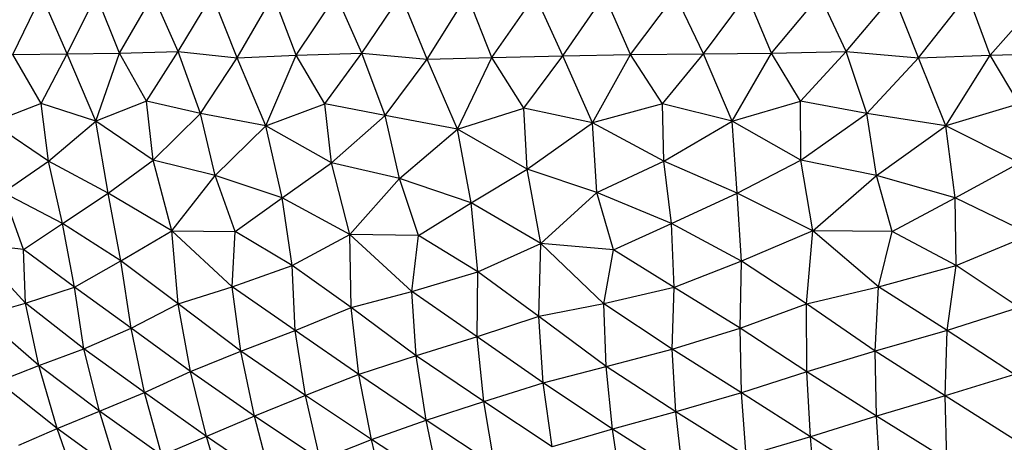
# Paper-space layout '_Derecha' of a CAD drawing. Header units: millimetres. Extents: x -200 to 200, y -209 to 424.
# Tile 4 of 30: x -74 to -17, y -162 to -138. Entities that reach past the tile are written whole.
import ezdxf

# ---------------------------------------------------------------- set-up
doc = ezdxf.new("R2010")
doc.units = ezdxf.units.MM

psp = doc.layouts.new('_Derecha')

# ---------------------------------------------------------------- linework, layer by layer
at = {"color": 7, "linetype": 'Continuous', "lineweight": 25}
for p, q in [((-74.431, -139.553), (-72.786, -136.138)), ((-71.301, -139.516), (-72.786, -136.138)), ((-71.301, -139.516), (-69.642, -136.138)), ((-68.3, -139.466), (-69.642, -136.138)), ((-68.3, -139.466), (-66.371, -136.138)), ((-64.933, -139.385), (-66.371, -136.138)), ((-64.933, -139.385), (-62.979, -136.138)), ((-61.55, -139.737), (-62.979, -136.138)), ((-61.55, -139.737), (-59.472, -136.138)), ((-58.157, -139.588), (-59.472, -136.138)), ((-58.157, -139.588), (-55.856, -136.138)), ((-54.379, -139.467), (-55.856, -136.138)), ((-54.379, -139.467), (-52.138, -136.138)), ((-50.637, -139.827), (-52.138, -136.138)), ((-50.637, -139.827), (-48.325, -136.138)), ((-46.911, -139.714), (-48.325, -136.138)), ((-46.911, -139.714), (-44.423, -136.138)), ((-42.837, -139.625), (-44.423, -136.138)), ((-42.837, -139.625), (-40.441, -136.138)), ((-38.949, -139.554), (-40.441, -136.138)), ((-38.949, -139.554), (-36.384, -136.138)), ((-34.766, -139.516), (-36.384, -136.138)), ((-34.766, -139.516), (-32.261, -136.138)), ((-30.858, -139.466), (-32.261, -136.138)), ((-30.858, -139.466), (-28.08, -136.138)), ((-26.577, -139.385), (-28.08, -136.138)), ((-26.577, -139.385), (-23.846, -136.138)), ((-22.423, -139.738), (-23.846, -136.138)), ((-22.423, -139.738), (-19.57, -136.138)), ((-18.298, -139.588), (-19.57, -136.138)), ((-18.298, -139.588), (-15.257, -136.138)), ((-74.431, -139.553), (-71.301, -139.516)), ((-72.802, -142.374), (-74.431, -139.553)), ((-72.802, -142.374), (-71.301, -139.516)), ((-71.301, -139.516), (-68.3, -139.466)), ((-69.667, -143.371), (-71.301, -139.516)), ((-69.667, -143.371), (-68.3, -139.466)), ((-68.3, -139.466), (-64.933, -139.385)), ((-66.75, -142.231), (-68.3, -139.466)), ((-66.75, -142.231), (-64.933, -139.385)), ((-63.651, -142.932), (-64.933, -139.385)), ((-64.933, -139.385), (-61.55, -139.737)), ((-61.55, -139.737), (-58.157, -139.588)), ((-59.891, -143.647), (-58.157, -139.588)), ((-58.157, -139.588), (-54.379, -139.467)), ((-56.515, -142.378), (-58.157, -139.588)), ((-56.515, -142.378), (-54.379, -139.467)), ((-53.039, -143.061), (-54.379, -139.467)), ((-54.379, -139.467), (-50.637, -139.827)), ((-46.911, -139.714), (-42.837, -139.625)), ((-45.09, -142.638), (-42.837, -139.625)), ((-42.837, -139.625), (-38.949, -139.554)), ((-41.14, -143.471), (-42.837, -139.625)), ((-41.14, -143.471), (-38.949, -139.554)), ((-38.949, -139.554), (-34.766, -139.516)), ((-37.116, -142.376), (-38.949, -139.554)), ((-37.116, -142.376), (-34.766, -139.516)), ((-34.766, -139.516), (-30.858, -139.466)), ((-33.111, -143.372), (-34.766, -139.516)), ((-33.111, -143.372), (-30.858, -139.466)), ((-30.858, -139.466), (-26.577, -139.385)), ((-29.201, -142.232), (-30.858, -139.466)), ((-29.201, -142.232), (-26.577, -139.385)), ((-26.577, -139.385), (-22.423, -139.738)), ((-25.386, -142.932), (-26.577, -139.385)), ((-22.423, -139.738), (-18.298, -139.588)), ((-20.85, -143.648), (-18.298, -139.588)), ((-18.298, -139.588), (-13.808, -139.467)), ((-16.637, -142.378), (-18.298, -139.588)), ((-63.651, -142.932), (-61.55, -139.737)), ((-59.891, -143.647), (-61.55, -139.737)), ((-53.039, -143.061), (-50.637, -139.827)), ((-50.637, -139.827), (-46.911, -139.714)), ((-48.891, -143.836), (-50.637, -139.827)), ((-48.891, -143.836), (-46.911, -139.714)), ((-45.09, -142.638), (-46.911, -139.714)), ((-25.386, -142.932), (-22.423, -139.738)), ((-20.85, -143.648), (-22.423, -139.738)), ((-72.802, -142.374), (-75.649, -143.469)), ((-69.667, -143.371), (-72.802, -142.374)), ((-72.386, -145.669), (-72.802, -142.374)), ((-66.75, -142.231), (-69.667, -143.371)), ((-63.651, -142.932), (-66.75, -142.231)), ((-66.365, -145.619), (-66.75, -142.231)), ((-59.891, -143.647), (-56.515, -142.378)), ((-53.039, -143.061), (-56.515, -142.378)), ((-56.137, -145.777), (-56.515, -142.378)), ((-37.116, -142.376), (-41.14, -143.471)), ((-33.111, -143.372), (-37.116, -142.376)), ((-37.051, -145.672), (-37.116, -142.376)), ((-33.111, -143.372), (-29.201, -142.232)), ((-25.386, -142.932), (-29.201, -142.232)), ((-29.178, -145.62), (-29.201, -142.232)), ((-16.637, -142.378), (-20.85, -143.648)), ((-66.365, -145.619), (-63.651, -142.932)), ((-62.803, -146.503), (-63.651, -142.932)), ((-59.891, -143.647), (-63.651, -142.932)), ((-56.137, -145.777), (-53.039, -143.061)), ((-48.891, -143.836), (-53.039, -143.061)), ((-52.219, -146.683), (-53.039, -143.061)), ((-48.891, -143.836), (-45.09, -142.638)), ((-41.14, -143.471), (-45.09, -142.638)), ((-44.882, -146.139), (-45.09, -142.638)), ((-29.178, -145.62), (-25.386, -142.932)), ((-20.85, -143.648), (-25.386, -142.932)), ((-24.826, -146.504), (-25.386, -142.932)), ((-72.386, -145.669), (-75.649, -143.469)), ((-72.386, -145.669), (-69.667, -143.371)), ((-66.365, -145.619), (-69.667, -143.371)), ((-68.957, -147.511), (-69.667, -143.371)), ((-44.882, -146.139), (-41.14, -143.471)), ((-37.051, -145.672), (-41.14, -143.471)), ((-40.892, -147.485), (-41.14, -143.471)), ((-37.051, -145.672), (-33.111, -143.372)), ((-29.178, -145.62), (-33.111, -143.372)), ((-32.824, -147.515), (-33.111, -143.372)), ((-62.803, -146.503), (-59.891, -143.647)), ((-56.137, -145.777), (-59.891, -143.647)), ((-58.97, -147.785), (-59.891, -143.647)), ((-52.219, -146.683), (-48.891, -143.836)), ((-44.882, -146.139), (-48.891, -143.836)), ((-48.103, -148.079), (-48.891, -143.836)), ((-24.826, -146.504), (-20.85, -143.648)), ((-16.615, -145.777), (-20.85, -143.648)), ((-20.312, -147.786), (-20.85, -143.648)), ((-74.982, -147.475), (-72.386, -145.669)), ((-68.957, -147.511), (-72.386, -145.669)), ((-71.582, -149.258), (-72.386, -145.669)), ((-68.957, -147.511), (-66.365, -145.619)), ((-62.803, -146.503), (-66.365, -145.619)), ((-65.29, -149.686), (-66.365, -145.619)), ((-58.97, -147.785), (-56.137, -145.777)), ((-52.219, -146.683), (-56.137, -145.777)), ((-55.083, -149.883), (-56.137, -145.777)), ((-40.892, -147.485), (-37.051, -145.672)), ((-32.824, -147.515), (-37.051, -145.672)), ((-36.608, -149.267), (-37.051, -145.672)), ((-32.824, -147.515), (-29.178, -145.62)), ((-24.826, -146.504), (-29.178, -145.62)), ((-28.478, -149.688), (-29.178, -145.62)), ((-20.312, -147.786), (-16.615, -145.777)), ((-48.103, -148.079), (-44.882, -146.139)), ((-40.892, -147.485), (-44.882, -146.139)), ((-44.099, -150.417), (-44.882, -146.139)), ((-65.29, -149.686), (-62.803, -146.503)), ((-58.97, -147.785), (-62.803, -146.503)), ((-61.665, -149.71), (-62.803, -146.503)), ((-55.083, -149.883), (-52.219, -146.683)), ((-48.103, -148.079), (-52.219, -146.683)), ((-51.136, -149.955), (-52.219, -146.683)), ((-28.478, -149.688), (-24.826, -146.504)), ((-20.312, -147.786), (-24.826, -146.504)), ((-23.93, -149.711), (-24.826, -146.504)), ((-71.582, -149.258), (-74.982, -147.475)), ((-73.814, -150.757), (-74.982, -147.475)), ((-71.582, -149.258), (-68.957, -147.511)), ((-65.29, -149.686), (-68.957, -147.511)), ((-68.222, -151.409), (-68.957, -147.511)), ((-44.099, -150.417), (-40.892, -147.485)), ((-36.608, -149.267), (-40.892, -147.485)), ((-39.934, -150.776), (-40.892, -147.485)), ((-36.608, -149.267), (-32.824, -147.515)), ((-28.478, -149.688), (-32.824, -147.515)), ((-32.585, -151.416), (-32.824, -147.515)), ((-61.665, -149.71), (-58.97, -147.785)), ((-55.083, -149.883), (-58.97, -147.785)), ((-58.385, -151.677), (-58.97, -147.785)), ((-51.136, -149.955), (-48.103, -148.079)), ((-44.099, -150.417), (-48.103, -148.079)), ((-47.72, -152.044), (-48.103, -148.079)), ((-23.93, -149.711), (-20.312, -147.786)), ((-15.979, -149.884), (-20.312, -147.786)), ((-20.254, -151.677), (-20.312, -147.786)), ((-73.814, -150.757), (-71.582, -149.258)), ((-68.222, -151.409), (-71.582, -149.258)), ((-70.893, -152.925), (-71.582, -149.258)), ((-39.934, -150.776), (-36.608, -149.267)), ((-32.585, -151.416), (-36.608, -149.267)), ((-36.442, -152.94), (-36.608, -149.267)), ((-68.222, -151.409), (-65.29, -149.686)), ((-65.29, -149.686), (-61.665, -149.71)), ((-61.828, -152.905), (-65.29, -149.686)), ((-64.937, -153.877), (-65.29, -149.686)), ((-61.828, -152.905), (-61.665, -149.71)), ((-58.385, -151.677), (-61.665, -149.71)), ((-28.478, -149.688), (-32.585, -151.416)), ((-28.847, -153.881), (-28.478, -149.688)), ((-23.93, -149.711), (-28.478, -149.688)), ((-24.722, -152.907), (-28.478, -149.688)), ((-24.722, -152.907), (-23.93, -149.711)), ((-20.254, -151.677), (-23.93, -149.711)), ((-73.814, -150.757), (-76.862, -150.389)), ((-73.701, -153.835), (-76.862, -150.389)), ((-58.385, -151.677), (-55.083, -149.883)), ((-51.136, -149.955), (-55.083, -149.883)), ((-51.519, -153.168), (-55.083, -149.883)), ((-55, -154.085), (-55.083, -149.883)), ((-51.519, -153.168), (-51.136, -149.955)), ((-47.72, -152.044), (-51.136, -149.955)), ((-47.72, -152.044), (-44.099, -150.417)), ((-44.22, -154.606), (-44.099, -150.417)), ((-39.934, -150.776), (-44.099, -150.417)), ((-40.479, -153.866), (-44.099, -150.417)), ((-20.254, -151.677), (-15.979, -149.884)), ((-70.893, -152.925), (-73.814, -150.757)), ((-73.701, -153.835), (-73.814, -150.757)), ((-40.479, -153.866), (-39.934, -150.776)), ((-36.442, -152.94), (-39.934, -150.776)), ((-70.893, -152.925), (-68.222, -151.409)), ((-64.937, -153.877), (-68.222, -151.409)), ((-67.636, -155.268), (-68.222, -151.409)), ((-32.585, -151.416), (-36.442, -152.94)), ((-32.655, -155.281), (-32.585, -151.416)), ((-28.847, -153.881), (-32.585, -151.416)), ((-61.828, -152.905), (-58.385, -151.677)), ((-55, -154.085), (-58.385, -151.677)), ((-58.208, -155.41), (-58.385, -151.677)), ((-51.519, -153.168), (-47.72, -152.044)), ((-47.754, -155.778), (-47.72, -152.044)), ((-44.22, -154.606), (-47.72, -152.044)), ((-24.722, -152.907), (-20.254, -151.677)), ((-20.765, -155.412), (-20.254, -151.677)), ((-16.629, -154.086), (-20.254, -151.677)), ((-73.701, -153.835), (-70.893, -152.925)), ((-67.636, -155.268), (-70.893, -152.925)), ((-70.35, -156.459), (-70.893, -152.925)), ((-64.937, -153.877), (-61.828, -152.905)), ((-58.208, -155.41), (-61.828, -152.905)), ((-61.344, -156.601), (-61.828, -152.905)), ((-55, -154.085), (-51.519, -153.168)), ((-47.754, -155.778), (-51.519, -153.168)), ((-51.26, -156.856), (-51.519, -153.168)), ((-36.442, -152.94), (-40.479, -153.866)), ((-36.559, -156.484), (-36.442, -152.94)), ((-32.655, -155.281), (-36.442, -152.94)), ((-28.847, -153.881), (-24.722, -152.907)), ((-24.9, -156.603), (-24.722, -152.907)), ((-20.765, -155.412), (-24.722, -152.907)), ((-76.238, -154.548), (-73.701, -153.835)), ((-70.35, -156.459), (-73.701, -153.835)), ((-72.929, -157.42), (-73.701, -153.835)), ((-67.636, -155.268), (-64.937, -153.877)), ((-61.344, -156.601), (-64.937, -153.877)), ((-64.226, -157.77), (-64.937, -153.877)), ((-58.208, -155.41), (-55, -154.085)), ((-51.26, -156.856), (-55, -154.085)), ((-54.564, -157.938), (-55, -154.085)), ((-40.479, -153.866), (-44.22, -154.606)), ((-36.559, -156.484), (-40.479, -153.866)), ((-40.354, -157.467), (-40.479, -153.866)), ((-32.655, -155.281), (-28.847, -153.881)), ((-24.9, -156.603), (-28.847, -153.881)), ((-28.828, -157.776), (-28.847, -153.881)), ((-16.629, -154.086), (-20.765, -155.412)), ((-72.929, -157.42), (-76.238, -154.548)), ((-44.22, -154.606), (-47.754, -155.778)), ((-40.354, -157.467), (-44.22, -154.606)), ((-43.969, -158.415), (-44.22, -154.606)), ((-70.35, -156.459), (-67.636, -155.268)), ((-64.226, -157.77), (-67.636, -155.268)), ((-66.876, -158.971), (-67.636, -155.268)), ((-61.344, -156.601), (-58.208, -155.41)), ((-54.564, -157.938), (-58.208, -155.41)), ((-57.622, -159.15), (-58.208, -155.41)), ((-36.559, -156.484), (-32.655, -155.281)), ((-28.828, -157.776), (-32.655, -155.281)), ((-32.585, -158.988), (-32.655, -155.281)), ((-20.765, -155.412), (-24.9, -156.603)), ((-20.887, -159.152), (-20.765, -155.412)), ((-16.907, -157.938), (-20.765, -155.412)), ((-47.754, -155.778), (-51.26, -156.856)), ((-43.969, -158.415), (-47.754, -155.778)), ((-47.381, -159.488), (-47.754, -155.778)), ((-72.929, -157.42), (-70.35, -156.459)), ((-66.876, -158.971), (-70.35, -156.459)), ((-69.459, -160.05), (-70.35, -156.459)), ((-64.226, -157.77), (-61.344, -156.601)), ((-57.622, -159.15), (-61.344, -156.601)), ((-60.557, -160.334), (-61.344, -156.601)), ((-40.354, -157.467), (-36.559, -156.484)), ((-32.585, -158.988), (-36.559, -156.484)), ((-36.344, -160.082), (-36.559, -156.484)), ((-24.9, -156.603), (-28.828, -157.776)), ((-20.887, -159.152), (-24.9, -156.603)), ((-24.819, -160.338), (-24.9, -156.603)), ((-51.26, -156.856), (-54.564, -157.938)), ((-47.381, -159.488), (-51.26, -156.856)), ((-50.698, -160.562), (-51.26, -156.856)), ((-75.291, -158.333), (-72.929, -157.42)), ((-69.459, -160.05), (-72.929, -157.42)), ((-71.877, -161.029), (-72.929, -157.42)), ((-66.876, -158.971), (-64.226, -157.77)), ((-60.557, -160.334), (-64.226, -157.77)), ((-63.301, -161.505), (-64.226, -157.77)), ((-43.969, -158.415), (-40.354, -157.467)), ((-36.344, -160.082), (-40.354, -157.467)), ((-39.982, -161.085), (-40.354, -157.467)), ((-71.877, -161.029), (-75.291, -158.333)), ((-54.564, -157.938), (-57.622, -159.15)), ((-50.698, -160.562), (-54.564, -157.938)), ((-53.837, -161.669), (-54.564, -157.938)), ((-28.828, -157.776), (-32.585, -158.988)), ((-24.819, -160.338), (-28.828, -157.776)), ((-28.618, -161.512), (-28.828, -157.776)), ((-16.907, -157.938), (-20.887, -159.152)), ((-47.381, -159.488), (-43.969, -158.415)), ((-39.982, -161.085), (-43.969, -158.415)), ((-43.458, -162.09), (-43.969, -158.415)), ((-69.459, -160.05), (-66.876, -158.971)), ((-63.301, -161.505), (-66.876, -158.971)), ((-65.881, -162.595), (-66.876, -158.971)), ((-57.622, -159.15), (-60.557, -160.334)), ((-53.837, -161.669), (-57.622, -159.15)), ((-56.781, -162.841), (-57.622, -159.15)), ((-32.585, -158.988), (-36.344, -160.082)), ((-28.618, -161.512), (-32.585, -158.988)), ((-32.308, -162.614), (-32.585, -158.988)), ((-20.887, -159.152), (-24.819, -160.338)), ((-16.919, -161.669), (-20.887, -159.152)), ((-20.797, -162.843), (-20.887, -159.152)), ((-50.698, -160.562), (-47.381, -159.488)), ((-43.458, -162.09), (-47.381, -159.488)), ((-46.758, -163.145), (-47.381, -159.488)), ((-71.877, -161.029), (-69.459, -160.05)), ((-65.881, -162.595), (-69.459, -160.05)), ((-68.357, -163.597), (-69.459, -160.05)), ((-60.557, -160.334), (-63.301, -161.505)), ((-56.781, -162.841), (-60.557, -160.334)), ((-59.585, -164.008), (-60.557, -160.334)), ((-53.837, -161.669), (-50.698, -160.562)), ((-46.758, -163.145), (-50.698, -160.562)), ((-49.921, -164.215), (-50.698, -160.562)), ((-36.344, -160.082), (-39.982, -161.085)), ((-32.308, -162.614), (-36.344, -160.082)), ((-35.953, -163.63), (-36.344, -160.082)), ((-24.819, -160.338), (-28.618, -161.512)), ((-20.797, -162.843), (-24.819, -160.338)), ((-24.605, -164.011), (-24.819, -160.338)), ((-74.079, -161.993), (-71.877, -161.029)), ((-68.357, -163.597), (-71.877, -161.029)), ((-70.647, -164.577), (-71.877, -161.029)), ((-39.982, -161.085), (-43.458, -162.09)), ((-35.953, -163.63), (-39.982, -161.085)), ((-39.472, -164.638), (-39.982, -161.085)), ((-63.301, -161.505), (-65.881, -162.595)), ((-59.585, -164.008), (-63.301, -161.505)), ((-62.214, -165.154), (-63.301, -161.505)), ((-56.781, -162.841), (-53.837, -161.669)), ((-49.921, -164.215), (-53.837, -161.669)), ((-52.933, -165.315), (-53.837, -161.669)), ((-28.618, -161.512), (-32.308, -162.614)), ((-24.605, -164.011), (-28.618, -161.512)), ((-28.301, -165.161), (-28.618, -161.512))]:
    psp.add_line(p, q, dxfattribs=at)

doc.saveas('drawing.dxf')
